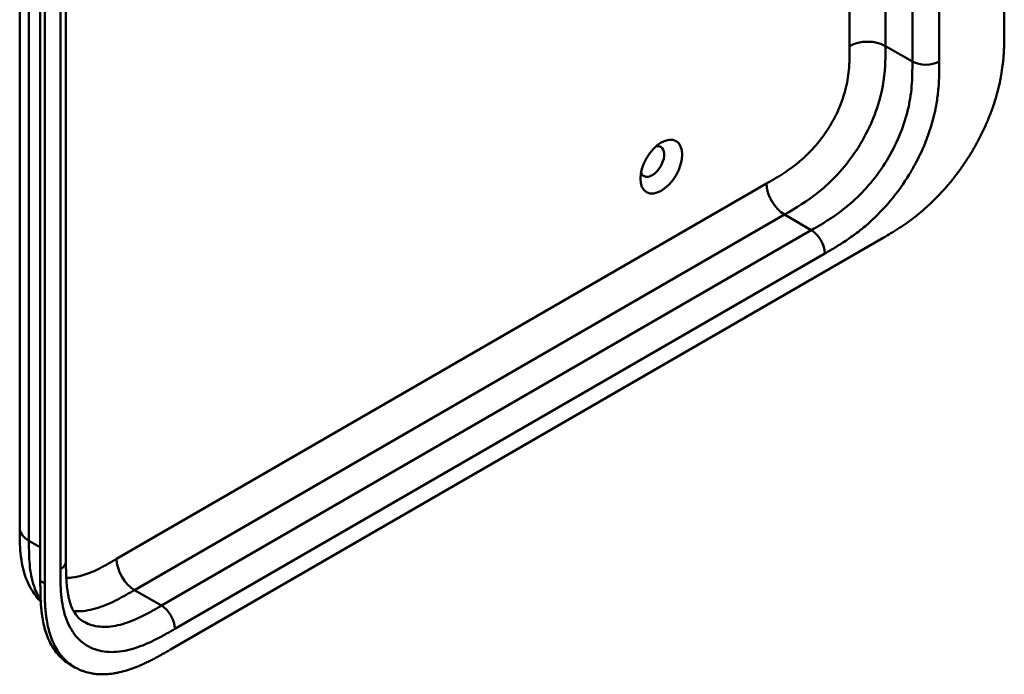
# Model space of a CAD drawing. Header units: millimetres. Extents: x 20 to 833, y 20 to 574.
# Tile 6 of 12: x 383 to 445, y 128 to 169. Entities that reach past the tile are written whole.
import ezdxf

# ---------------------------------------------------------------- set-up
doc = ezdxf.new("R2010")
doc.units = ezdxf.units.MM
doc.header["$LTSCALE"] = 2
doc.layers.add('Sichtbare Kanten(DIN)', color=7, linetype='Continuous', lineweight=50)
doc.layers.add('Sichtbare tangentiale Kanten(DIN)', color=7, linetype='Continuous', lineweight=50)

msp = doc.modelspace()

# ---------------------------------------------------------------- linework, layer by layer
at = {"layer": 'Sichtbare Kanten(DIN)'}
for p, q in [((445.405, 230.732), (445.405, 168.211)), ((386.218, 196.521), (386.218, 134.653)), ((384.602, 133.423), (384.602, 195.944)), ((384.876, 195.786), (384.876, 133.265)), ((392.807, 129.096), (437.757, 155.047)), ((383.301, 136.775), (383.301, 136.775)), ((386.218, 134.653), (386.218, 134.653)), ((386.785, 127.977), (386.51, 128.136))]:
    msp.add_line(p, q, dxfattribs=at)
msp.add_ellipse((423.767, 159.545), major_axis=(0.93, 1.611), ratio=0.57735, dxfattribs=at)
msp.add_ellipse((423.202, 159.871), major_axis=(-0.53, -0.918), ratio=0.57735, start_param=5.827281, end_param=9.880682, dxfattribs=at)
for points, knots in [([(383.301, 136.775), (383.301, 147.662), (383.301, 158.549), (383.301, 179.171), (383.301, 188.907), (383.301, 198.643)], [0, 0, 0, 0, 10, 10, 18.943141, 18.943141, 18.943141, 18.943141]), ([(437.757, 155.047), (437.923, 155.144), (438.256, 155.341), (438.677, 155.605), (439.101, 155.887), (439.441, 156.128), (439.867, 156.453), (440.206, 156.731), (440.627, 157.104), (440.961, 157.421), (441.371, 157.841), (441.693, 158.195), (442.085, 158.659), (442.389, 159.047), (442.754, 159.548), (443.034, 159.962), (443.366, 160.492), (443.617, 160.925), (443.909, 161.474), (444.125, 161.918), (444.371, 162.475), (444.549, 162.921), (444.747, 163.476), (444.885, 163.917), (445.032, 164.46), (445.13, 164.889), (445.228, 165.414), (445.289, 165.825), (445.344, 166.327), (445.373, 166.719), (445.395, 167.197), (445.405, 167.665), (445.405, 168.03), (445.405, 168.211)], [0.0000069, 0.0000069, 0.0000069, 0.0000069, 0.0407043, 0.0814017, 0.1017504, 0.1424478, 0.1627965, 0.203494, 0.2238427, 0.2645401, 0.2848888, 0.3255862, 0.3459349, 0.3866323, 0.406981, 0.4476784, 0.4680271, 0.5087246, 0.5290733, 0.5697707, 0.5901194, 0.6308168, 0.6511655, 0.6918629, 0.7122116, 0.752909, 0.7732577, 0.8139552, 0.8343039, 0.8750013, 0.89535, 0.9360474, 0.9767448, 0.9767448, 0.9767448, 0.9767448]), ([(384.626, 132.122), (384.522, 132.228), (384.424, 132.34), (384.038, 132.836), (383.812, 133.274), (383.474, 134.257), (383.38, 134.817), (383.301, 135.846), (383.301, 136.32), (383.301, 136.775)], [0.305386, 0.305386, 0.305386, 0.305386, 0.437781, 0.437781, 0.869328, 0.869328, 1.366387, 1.366387, 1.785137, 1.785137, 1.785137, 1.785137]), ([(386.218, 134.653), (386.218, 133.79), (386.244, 132.95), (386.479, 132.004), (386.582, 131.741), (386.881, 131.206), (387.094, 130.997), (387.334, 130.859)], [0, 0, 0, 0, 0.793105, 0.793105, 1.173513, 1.173513, 1.750739, 1.750739, 1.750739, 1.750739]), ([(386.51, 128.136), (386.45, 128.171), (386.268, 128.285), (386.04, 128.462), (385.776, 128.718), (385.582, 128.947), (385.364, 129.265), (385.21, 129.543), (385.043, 129.918), (384.93, 130.239), (384.814, 130.664), (384.742, 131.02), (384.683, 131.435), (384.654, 131.719), (384.633, 132.007), (384.622, 132.2), (384.612, 132.444), (384.607, 132.64), (384.604, 132.885), (384.602, 133.13), (384.602, 133.325), (384.602, 133.423)], [-0.4787048, -0.4787048, -0.4787048, -0.4787048, -0.4583375, -0.4166713, -0.3958382, -0.354172, -0.3333389, -0.2916727, -0.2708396, -0.2291735, -0.2083404, -0.1666742, -0.1458411, -0.1145915, -0.1041749, -0.0833418, -0.0729253, -0.0520922, -0.0416756, -0.0208425, -0.0000095, -0.0000095, -0.0000095, -0.0000095]), ([(384.876, 133.265), (384.876, 133.167), (384.876, 132.972), (384.878, 132.726), (384.882, 132.481), (384.887, 132.286), (384.896, 132.042), (384.907, 131.848), (384.928, 131.561), (384.957, 131.277), (385.017, 130.861), (385.089, 130.505), (385.204, 130.081), (385.317, 129.76), (385.484, 129.385), (385.639, 129.107), (385.857, 128.789), (386.05, 128.559), (386.315, 128.304), (386.543, 128.125), (386.849, 127.935), (387.108, 127.809), (387.45, 127.685), (387.736, 127.612), (388.108, 127.555), (388.416, 127.536), (388.812, 127.545), (389.138, 127.578), (389.553, 127.651), (389.89, 127.735), (390.274, 127.854), (390.532, 127.947), (390.79, 128.051), (390.963, 128.124), (391.179, 128.222), (391.352, 128.304), (391.567, 128.411), (391.74, 128.499), (391.998, 128.637), (392.341, 128.827), (392.638, 128.998), (392.807, 129.096)], [0.0000095, 0.0000095, 0.0000095, 0.0000095, 0.0208425, 0.0416756, 0.0520922, 0.0729253, 0.0833418, 0.1041749, 0.1145915, 0.1458411, 0.1666742, 0.2083404, 0.2291735, 0.2708396, 0.2916727, 0.3333389, 0.354172, 0.3958382, 0.4166713, 0.4583375, 0.4791706, 0.5208368, 0.5416698, 0.583336, 0.6041691, 0.6458353, 0.6666684, 0.7083346, 0.7291677, 0.7708339, 0.7916669, 0.8229166, 0.8333331, 0.8541662, 0.8645828, 0.8854159, 0.8958324, 0.9166655, 0.927082, 0.9583317, 0.9999979, 0.9999979, 0.9999979, 0.9999979])]:
    msp.add_open_spline(points, degree=3, knots=knots, dxfattribs=at)
at = {"layer": 'Sichtbare tangentiale Kanten(DIN)'}
for p, q in [((439.606, 166.169), (439.606, 228.037)), ((441.304, 228.037), (441.304, 166.169)), ((437.909, 167.149), (437.909, 196.294)), ((385.866, 134.163), (385.866, 196.031)), ((435.647, 167.149), (435.647, 193.933)), ((437.909, 167.149), (439.606, 166.169)), ((389.413, 134.811), (430.403, 158.477)), ((390.544, 132.851), (431.535, 156.517)), ((433.232, 155.537), (431.535, 156.517)), ((392.241, 131.872), (433.232, 155.537)), ((434.08, 154.068), (393.09, 130.402)), ((383.886, 135.959), (384.602, 135.546)), ((384.876, 133.265), (384.602, 133.423)), ((392.241, 131.872), (390.544, 132.851))]:
    msp.add_line(p, q, dxfattribs=at)
for points, degree in [([(383.886, 197.827), (383.886, 166.893), (383.886, 135.959)], 2), ([(435.647, 167.149), (436.272, 167.51), (437.285, 167.51), (437.909, 167.149)], 3), ([(439.606, 166.169), (440.075, 165.899), (440.835, 165.899), (441.304, 166.169)], 3), ([(430.403, 158.477), (430.403, 157.755), (430.91, 156.878), (431.535, 156.517)], 3), ([(433.232, 155.537), (433.7, 155.267), (434.08, 154.609), (434.08, 154.068)], 3), ([(383.886, 135.959), (383.496, 136.184), (383.301, 136.48), (383.301, 136.775)], 3), ([(390.544, 132.851), (389.919, 133.212), (389.413, 134.089), (389.413, 134.811)], 3), ([(386.218, 134.653), (386.218, 134.475), (386.101, 134.298), (385.866, 134.163)], 3), ([(392.241, 131.872), (392.71, 131.601), (393.09, 130.943), (393.09, 130.402)], 3)]:
    msp.add_open_spline(points, degree=degree, dxfattribs=at)
for points, knots in [([(430.403, 158.477), (430.45, 158.504), (430.496, 158.53), (430.542, 158.557), (430.667, 158.629), (430.792, 158.702), (430.918, 158.777), (430.961, 158.802), (431.004, 158.828), (431.047, 158.854), (431.068, 158.867), (431.09, 158.88), (431.111, 158.893), (431.133, 158.906), (431.155, 158.92), (431.177, 158.933), (431.265, 158.987), (431.348, 159.039), (431.434, 159.095), (431.436, 159.096), (431.439, 159.098), (431.441, 159.099), (431.615, 159.212), (431.782, 159.325), (431.949, 159.446), (431.952, 159.448), (431.955, 159.45), (431.957, 159.452), (432.127, 159.575), (432.294, 159.705), (432.461, 159.844), (432.463, 159.845), (432.464, 159.847), (432.466, 159.848), (432.635, 159.99), (432.804, 160.141), (432.968, 160.301), (432.969, 160.302), (432.97, 160.302), (432.971, 160.303), (433.137, 160.465), (433.301, 160.638), (433.459, 160.818), (433.617, 160.998), (433.771, 161.189), (433.918, 161.386), (434.065, 161.583), (434.206, 161.789), (434.338, 162), (434.471, 162.212), (434.597, 162.432), (434.712, 162.654), (434.826, 162.875), (434.932, 163.102), (435.026, 163.329), (435.119, 163.554), (435.202, 163.783), (435.272, 164.008), (435.342, 164.231), (435.401, 164.455), (435.449, 164.675), (435.45, 164.677), (435.45, 164.678), (435.45, 164.68), (435.497, 164.896), (435.534, 165.108), (435.561, 165.318), (435.562, 165.322), (435.562, 165.325), (435.563, 165.328), (435.59, 165.536), (435.609, 165.739), (435.621, 165.948), (435.622, 165.951), (435.622, 165.953), (435.622, 165.956), (435.628, 166.059), (435.633, 166.157), (435.636, 166.258), (435.64, 166.361), (435.642, 166.463), (435.644, 166.565), (435.647, 166.761), (435.647, 166.956), (435.647, 167.149)], [0, 0, 0, 0, 0.049086, 0.049086, 0.049086, 0.181856, 0.181856, 0.181856, 0.227566, 0.227566, 0.227566, 0.250422, 0.250422, 0.250422, 0.273278, 0.273278, 0.273278, 0.362539, 0.362539, 0.362539, 0.364701, 0.364701, 0.364701, 0.544762, 0.544762, 0.544762, 0.547577, 0.547577, 0.547577, 0.72973, 0.72973, 0.72973, 0.73138, 0.73138, 0.73138, 0.916509, 0.916509, 0.916509, 0.917593, 0.917593, 0.917593, 1.105005, 1.105005, 1.105005, 1.29248, 1.29248, 1.29248, 1.479975, 1.479975, 1.479975, 1.668694, 1.668694, 1.668694, 1.856674, 1.856674, 1.856674, 2.043542, 2.043542, 2.043542, 2.228635, 2.228635, 2.228635, 2.229961, 2.229961, 2.229961, 2.411764, 2.411764, 2.411764, 2.414482, 2.414482, 2.414482, 2.594841, 2.594841, 2.594841, 2.597037, 2.597037, 2.597037, 2.686284, 2.686284, 2.686284, 2.778136, 2.778136, 2.778136, 2.956121, 2.956121, 2.956121, 2.956121]), ([(431.535, 156.517), (432.262, 156.937), (432.984, 157.368), (433.686, 157.933), (434.513, 158.598), (435.306, 159.445), (435.965, 160.412), (436.662, 161.434), (437.198, 162.574), (437.511, 163.667), (437.764, 164.549), (437.87, 165.394), (437.898, 166.198), (437.909, 166.518), (437.909, 166.833), (437.909, 167.149)], [0.000004, 0.000004, 0.000004, 0.000004, 0.743009, 0.743009, 0.743009, 1.617876, 1.617876, 1.617876, 2.543098, 2.543098, 2.543098, 3.288503, 3.288503, 3.288503, 3.584828, 3.584828, 3.584828, 3.584828]), ([(433.232, 155.537), (433.459, 155.669), (433.911, 155.93), (434.572, 156.347), (435.213, 156.807), (436.038, 157.491), (437.009, 158.497), (438.023, 159.913), (438.823, 161.467), (439.264, 162.792), (439.476, 163.838), (439.569, 164.616), (439.606, 165.391), (439.606, 165.908), (439.606, 166.169)], [59.615883, 59.615883, 59.615883, 59.615883, 59.859385, 60.102886, 60.346387, 60.589889, 61.076891, 61.563894, 62.050896, 62.537899, 62.7814, 63.024901, 63.268403, 63.511905, 63.511905, 63.511905, 63.511905]), ([(441.304, 166.169), (441.304, 165.908), (441.303, 165.37), (441.263, 164.52), (441.158, 163.634), (440.913, 162.419), (440.473, 161.096), (439.999, 160.107), (439.801, 159.739)], [59.615882, 59.615882, 59.615882, 59.615882, 59.859385, 60.102886, 60.346388, 60.589889, 61.076892, 61.376104, 61.376104, 61.376104, 61.376104]), ([(439.801, 159.739), (439.677, 159.507), (439.207, 158.687), (438.264, 157.371), (437.139, 156.208), (436.201, 155.43), (435.488, 154.918), (434.774, 154.469), (434.308, 154.199), (434.08, 154.068)], [61.376104, 61.376104, 61.376104, 61.376104, 61.563894, 62.050897, 62.537899, 62.7814, 63.024902, 63.268403, 63.511906, 63.511906, 63.511906, 63.511906]), ([(383.886, 135.959), (383.886, 135.754), (383.886, 135.542), (383.89, 135.332), (383.894, 135.099), (383.902, 134.867), (383.918, 134.642), (383.935, 134.398), (383.96, 134.162), (383.997, 133.934), (384.036, 133.698), (384.086, 133.47), (384.153, 133.25), (384.219, 133.03), (384.302, 132.82), (384.399, 132.626), (384.466, 132.495), (384.539, 132.37), (384.62, 132.254)], [0, 0, 0, 0, 0.200478, 0.200478, 0.200478, 0.423741, 0.423741, 0.423741, 0.666684, 0.666684, 0.666684, 0.9194, 0.9194, 0.9194, 1.173003, 1.173003, 1.173003, 1.345546, 1.345546, 1.345546, 1.345546]), ([(386.238, 133.625), (386.277, 133.623), (386.317, 133.623), (386.357, 133.624), (386.515, 133.626), (386.679, 133.643), (386.845, 133.673), (386.846, 133.673), (386.847, 133.673), (386.848, 133.673), (387.012, 133.703), (387.181, 133.746), (387.35, 133.8), (387.352, 133.801), (387.353, 133.801), (387.355, 133.802), (387.521, 133.855), (387.689, 133.919), (387.859, 133.992), (387.861, 133.993), (387.864, 133.994), (387.867, 133.995), (388.034, 134.067), (388.201, 134.146), (388.375, 134.235), (388.377, 134.236), (388.379, 134.237), (388.381, 134.239), (388.468, 134.283), (388.551, 134.327), (388.636, 134.373), (388.724, 134.42), (388.811, 134.468), (388.898, 134.517), (389.07, 134.613), (389.242, 134.712), (389.413, 134.811)], [1.072978, 1.072978, 1.072978, 1.072978, 1.120371, 1.120371, 1.120371, 1.307779, 1.307779, 1.307779, 1.308864, 1.308864, 1.308864, 1.49399, 1.49399, 1.49399, 1.49564, 1.49564, 1.49564, 1.677791, 1.677791, 1.677791, 1.6806, 1.6806, 1.6806, 1.860664, 1.860664, 1.860664, 1.862826, 1.862826, 1.862826, 1.952085, 1.952085, 1.952085, 2.043868, 2.043868, 2.043868, 2.225375, 2.225375, 2.225375, 2.225375]), ([(393.09, 130.402), (392.862, 130.27), (392.396, 130.002), (391.682, 129.627), (390.969, 129.315), (390.031, 129.009), (388.905, 128.874), (387.72, 129.16), (386.777, 129.9), (386.257, 130.863), (386.012, 131.796), (385.906, 132.559), (385.867, 133.364), (385.866, 133.901), (385.866, 134.163)], [41.227522, 41.227522, 41.227522, 41.227522, 41.471025, 41.714526, 41.958028, 42.201529, 42.688532, 43.175534, 43.662537, 44.149539, 44.39304, 44.636542, 44.880043, 45.123546, 45.123546, 45.123546, 45.123546]), ([(386.706, 131.519), (386.8, 131.511), (386.896, 131.508), (387.192, 131.513), (387.399, 131.534), (387.816, 131.61), (388.026, 131.663), (388.442, 131.796), (388.647, 131.874), (389.05, 132.047), (389.248, 132.141), (389.635, 132.339), (389.824, 132.442), (390.191, 132.647), (390.368, 132.75), (390.544, 132.851)], [2.195396, 2.195396, 2.195396, 2.195396, 2.316224, 2.316224, 2.559518, 2.559518, 2.790736, 2.790736, 3.008715, 3.008715, 3.213319, 3.213319, 3.405062, 3.405062, 3.584828, 3.584828, 3.584828, 3.584828]), ([(387.334, 130.859), (387.383, 130.83), (387.73, 130.647), (388.464, 130.469), (389.435, 130.585), (390.26, 130.854), (390.901, 131.133), (391.562, 131.48), (392.013, 131.74), (392.241, 131.872)], [43.092602, 43.092602, 43.092602, 43.092602, 43.175534, 43.662537, 44.14954, 44.393041, 44.636542, 44.880043, 45.123545, 45.123545, 45.123545, 45.123545])]:
    msp.add_open_spline(points, degree=3, knots=knots, dxfattribs=at)

doc.saveas('drawing.dxf')
